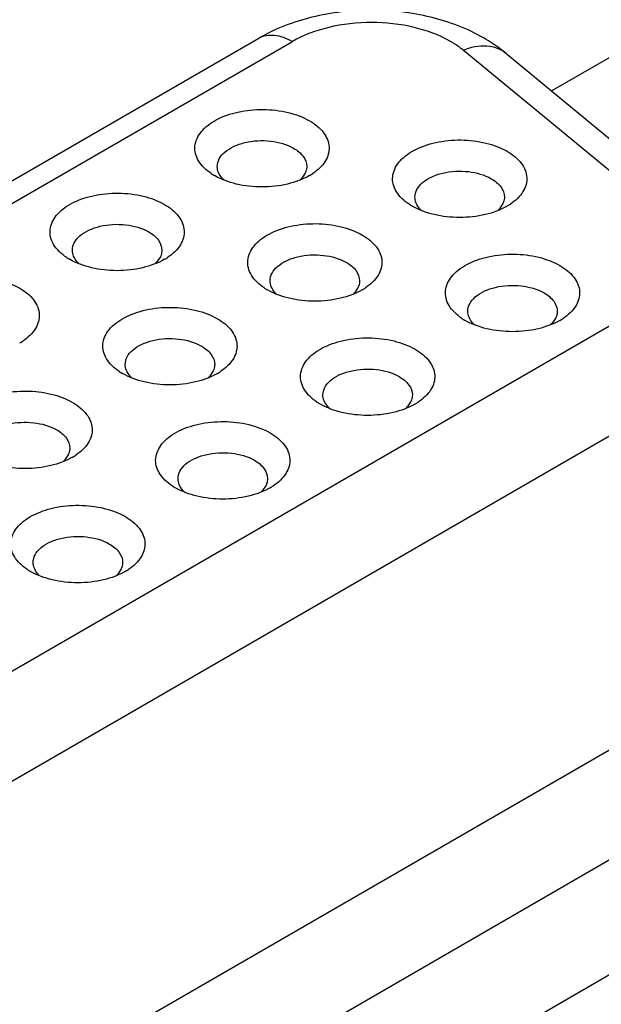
# Model space of a CAD drawing. Header units: inches. Extents: x 0 to 34, y 0 to 22.
# Tile 35 of 39: x 31.124 to 31.38, y 17.6 to 18.033. Entities that reach past the tile are written whole.
import ezdxf

# ---------------------------------------------------------------- set-up
doc = ezdxf.new("R2010")
doc.units = ezdxf.units.IN
doc.header["$LTSCALE"] = 1.87
doc.header["$MEASUREMENT"] = 0
doc.layers.get('0').update_dxf_attribs({"linetype": 'CONTINUOUS'})

msp = doc.modelspace()

# ---------------------------------------------------------------- linework, layer by layer
at = {"color": 7, "linetype": 'CONTINUOUS'}
for p, q in [((30.2703326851, 17.4714261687), (31.2291240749, 18.0250203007)), ((30.285097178, 17.4699633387), (31.2438885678, 18.0235574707)), ((31.408427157, 17.9460218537), (31.3189997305, 18.0197632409)), ((31.3579338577, 18.0018215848), (31.3893358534, 18.0199527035)), ((31.3377850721, 18.0184361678), (31.4272124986, 17.9446947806)), ((31.2495487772, 17.9656805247), (31.2480547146, 17.9634196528)), ((31.3365451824, 17.9522588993), (31.3350511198, 17.9499980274)), ((31.1857978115, 17.9288715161), (31.1843037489, 17.9266106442)), ((31.2727942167, 17.9154498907), (31.2713001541, 17.9131890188)), ((31.4029131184, 17.9096315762), (30.482409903, 17.3781445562)), ((31.3597906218, 17.9020282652), (31.3582965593, 17.8997673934)), ((31.209043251, 17.878640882), (31.2075491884, 17.8763800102)), ((30.5032890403, 17.3419808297), (31.4237922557, 17.8734678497)), ((31.2960396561, 17.8652192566), (31.2945455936, 17.8629583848)), ((31.1452922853, 17.8418318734), (31.1437982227, 17.8395710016)), ((31.2322886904, 17.828410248), (31.2307946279, 17.8261493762)), ((31.7387134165, 17.8182264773), (30.3178185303, 16.9978195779)), ((31.1685377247, 17.7916012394), (31.1670436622, 17.7893403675)), ((31.4237922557, 17.7352465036), (30.5032890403, 17.2037594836)), ((30.5241681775, 17.1675957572), (31.4446713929, 17.6990827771))]:
    msp.add_line(p, q, dxfattribs=at)
for centre, radius, start, end in [((31.2227019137, 17.9872154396), 0.0261527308, 236.3580844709, 240.0266359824), ((31.2216240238, 17.9710679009), 0.0115450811, 221.4883775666, 225.4385113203), ((31.2393825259, 17.971083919), 0.0115735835, 314.3362090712, 318.5305454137), ((31.2382774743, 17.9873069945), 0.0262572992, 299.9646472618, 303.626879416), ((31.3096983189, 17.9737938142), 0.0261527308, 236.3580844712, 240.0266359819), ((31.308620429, 17.9576462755), 0.0115450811, 221.4883775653, 225.4385113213), ((31.3263789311, 17.9576622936), 0.0115735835, 314.3362090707, 318.5305454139), ((31.3252738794, 17.9738853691), 0.0262572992, 299.9646472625, 303.6268794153), ((31.158950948, 17.9504064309), 0.0261527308, 236.3580844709, 240.0266359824), ((31.1745265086, 17.9504979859), 0.0262572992, 299.9646472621, 303.6268794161), ((31.1578730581, 17.9342588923), 0.0115450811, 221.4883775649, 225.4385113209), ((31.1756315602, 17.9342749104), 0.0115735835, 314.3362090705, 318.5305454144), ((31.2459473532, 17.9369848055), 0.0261527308, 236.3580844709, 240.0266359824), ((31.2615229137, 17.9370763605), 0.0262572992, 299.9646472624, 303.6268794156), ((31.2448694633, 17.9208372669), 0.0115450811, 221.4883775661, 225.4385113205), ((31.2626279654, 17.920853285), 0.0115735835, 314.3362090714, 318.5305454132), ((31.3329437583, 17.9235631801), 0.0261527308, 236.3580844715, 240.026635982), ((31.3485193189, 17.9236547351), 0.0262572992, 299.9646472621, 303.6268794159), ((31.3318658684, 17.9074156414), 0.0115450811, 221.4883775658, 225.4385113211), ((31.3496243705, 17.9074316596), 0.0115735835, 314.3362090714, 318.5305454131), ((31.1107755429, 17.9136889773), 0.0262572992, 299.9646472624, 303.6268794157), ((31.1821963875, 17.9001757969), 0.0261527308, 236.358084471, 240.0266359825), ((31.1811184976, 17.8840282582), 0.0115450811, 221.4883775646, 225.4385113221), ((31.1988769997, 17.8840442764), 0.0115735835, 314.3362090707, 318.5305454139), ((31.197771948, 17.9002673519), 0.0262572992, 299.9646472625, 303.6268794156), ((31.2691927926, 17.8867541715), 0.0261527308, 236.3580844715, 240.026635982), ((31.2681149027, 17.8706066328), 0.0115450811, 221.4883775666, 225.4385113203), ((31.2858734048, 17.870622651), 0.0115735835, 314.3362090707, 318.5305454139), ((31.2847683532, 17.8868457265), 0.0262572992, 299.964647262, 303.6268794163), ((31.1340209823, 17.8634583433), 0.0262572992, 299.9646472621, 303.6268794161), ((31.135126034, 17.8472352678), 0.0115735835, 314.3362090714, 318.5305454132), ((31.2054418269, 17.8499451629), 0.0261527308, 236.3580844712, 240.0266359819), ((31.2210173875, 17.8500367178), 0.0262572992, 299.9646472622, 303.6268794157), ((31.204363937, 17.8337976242), 0.0115450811, 221.488377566, 225.4385113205), ((31.2221224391, 17.8338136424), 0.0115735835, 314.3362090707, 318.5305454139), ((31.1416908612, 17.8131361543), 0.0261527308, 236.3580844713, 240.0266359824), ((31.1406129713, 17.7969886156), 0.0115450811, 221.4883775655, 225.4385113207), ((31.1583714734, 17.7970046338), 0.0115735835, 314.3362090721, 318.5305454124), ((31.1572664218, 17.8132277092), 0.0262572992, 299.9646472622, 303.6268794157)]:
    msp.add_arc(centre, radius, start, end, dxfattribs=at)
for points, knots in [([(31.3282501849, 18.0250203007), (31.3209949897, 18.0292093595), (31.3046820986, 18.0353658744), (31.2786860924, 18.038288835), (31.2526908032, 18.035365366), (31.2363787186, 18.029209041), (31.2291240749, 18.0250203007)], [0, 0, 0, 0, 0.2440772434, 0.5000112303, 0.7559413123, 1, 1, 1, 1]), ([(31.313485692, 18.0235574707), (31.3085453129, 18.0264099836), (31.2970564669, 18.0305725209), (31.2786871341, 18.0325668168), (31.2603177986, 18.0305725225), (31.2488289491, 18.0264099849), (31.2438885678, 18.0235574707)], [0, 0, 0, 0, 0.2372413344, 0.4999999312, 0.7627585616, 1, 1, 1, 1]), ([(31.2291247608, 18.0250191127), (31.2300986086, 18.0255813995), (31.2323355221, 18.0263960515), (31.2360542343, 18.0264892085), (31.2400154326, 18.0255302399), (31.2425936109, 18.0243051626), (31.2438885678, 18.0235574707)], [0, 0, 0, 0, 0.2177444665, 0.4508847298, 0.7104580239, 1, 1, 1, 1]), ([(31.3189997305, 18.0197632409), (31.3185841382, 18.0201059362), (31.316828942, 18.0214864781), (31.3149526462, 18.0227104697), (31.313485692, 18.0235574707)], [0, 0, 0, 0, 0.2412731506, 1, 1, 1, 1]), ([(31.3377850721, 18.0184361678), (31.3370450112, 18.0190464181), (31.3340085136, 18.021438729), (31.3307666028, 18.0235673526), (31.3282501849, 18.0250203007)], [0, 0, 0, 0, 0.2481819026, 1, 1, 1, 1]), ([(31.3189997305, 18.0197632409), (31.3222664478, 18.0210839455), (31.3274649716, 18.0222238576), (31.3339653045, 18.0209065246), (31.3366486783, 18.019371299), (31.3377847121, 18.0184357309)], [0, 0, 0, 0, 0.5380289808, 0.7752833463, 1, 1, 1, 1]), ([(31.2082132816, 17.9654428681), (31.2060033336, 17.9669151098), (31.2030593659, 17.9695962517), (31.2011064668, 17.9741576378), (31.2007415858, 17.9787619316), (31.2029400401, 17.9833124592), (31.2066733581, 17.9868415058), (31.2119403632, 17.9902174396), (31.2201935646, 17.9930092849), (31.2310245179, 17.9940572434), (31.2417861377, 17.9928042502), (31.2485007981, 17.9903418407), (31.2513943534, 17.9886711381)], [0, 0, 0, 0, 0.1099064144, 0.1573365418, 0.2024850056, 0.2973384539, 0.3528382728, 0.4146163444, 0.5547404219, 0.7085750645, 0.8617087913, 1, 1, 1, 1]), ([(31.2513943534, 17.9886711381), (31.2537398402, 17.9873168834), (31.2569090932, 17.9848483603), (31.2594401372, 17.980525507), (31.2602029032, 17.977244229), (31.2598565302, 17.973927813), (31.2578639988, 17.9694978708), (31.2549823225, 17.9668845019), (31.2528183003, 17.9654435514)], [0, 0, 0, 0, 0.2779352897, 0.3972266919, 0.5081758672, 0.617728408, 0.7331997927, 1, 1, 1, 1]), ([(31.2108308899, 17.9685796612), (31.2108308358, 17.9697151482), (31.2115159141, 17.9721722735), (31.2141940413, 17.9752175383), (31.2181467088, 17.9776273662), (31.2249057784, 17.9798791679), (31.2341101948, 17.9803455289), (31.2413896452, 17.978374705), (31.244434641, 17.9766165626)], [0, 0, 0, 0, 0.0871515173, 0.1868675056, 0.3045454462, 0.4386854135, 0.7301292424, 1, 1, 1, 1]), ([(31.2952096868, 17.9520212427), (31.2929997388, 17.9534934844), (31.2900557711, 17.9561746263), (31.288102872, 17.9607360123), (31.2877379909, 17.9653403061), (31.2899364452, 17.9698908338), (31.2936697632, 17.9734198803), (31.2989367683, 17.9767958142), (31.3071899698, 17.9795876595), (31.3180209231, 17.980635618), (31.3287825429, 17.9793826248), (31.3354972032, 17.9769202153), (31.3383907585, 17.9752495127)], [0, 0, 0, 0, 0.1099064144, 0.1573365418, 0.2024850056, 0.2973384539, 0.3528382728, 0.4146163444, 0.5547404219, 0.7085750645, 0.8617087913, 1, 1, 1, 1]), ([(31.244434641, 17.9766165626), (31.2460628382, 17.975676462), (31.2488605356, 17.9735348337), (31.2501994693, 17.9701128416), (31.2501995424, 17.9685796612)], [0, 0, 0, 0, 0.5508204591, 1, 1, 1, 1]), ([(31.3383907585, 17.9752495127), (31.3407362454, 17.973895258), (31.3439054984, 17.9714267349), (31.3464365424, 17.9671038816), (31.3471993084, 17.9638226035), (31.3468529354, 17.9605061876), (31.3448604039, 17.9560762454), (31.3419787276, 17.9534628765), (31.3398147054, 17.952021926)], [0, 0, 0, 0, 0.2779352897, 0.3972266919, 0.5081758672, 0.617728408, 0.7331997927, 1, 1, 1, 1]), ([(31.2129757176, 17.9634196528), (31.2123192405, 17.9641629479), (31.211241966, 17.9657679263), (31.2108309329, 17.9676770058), (31.2108308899, 17.9685796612)], [0, 0, 0, 0, 0.5235001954, 1, 1, 1, 1]), ([(31.2501995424, 17.9685796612), (31.2501995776, 17.9678411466), (31.25002557, 17.9668371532), (31.2496553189, 17.9659135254), (31.2495487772, 17.9656805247)], [0, 0, 0, 0, 0.7424357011, 1, 1, 1, 1]), ([(31.2978272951, 17.9551580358), (31.2978272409, 17.9562935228), (31.2985123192, 17.9587506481), (31.3011904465, 17.9617959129), (31.305143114, 17.9642057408), (31.3119021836, 17.9664575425), (31.3211066, 17.9669239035), (31.3283860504, 17.9649530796), (31.3314310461, 17.9631949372)], [0, 0, 0, 0, 0.0871515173, 0.1868675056, 0.3045454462, 0.4386854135, 0.7301292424, 1, 1, 1, 1]), ([(31.2513920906, 17.96455941), (31.2484282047, 17.9628485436), (31.2415355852, 17.9603514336), (31.2305150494, 17.9591559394), (31.219493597, 17.9603509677), (31.2126004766, 17.9628488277), (31.2096360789, 17.9645604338)], [0, 0, 0, 0, 0.2372133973, 0.4999788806, 0.7627302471, 1, 1, 1, 1]), ([(31.3314310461, 17.9631949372), (31.3330592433, 17.9622548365), (31.3358569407, 17.9601132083), (31.3371958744, 17.9566912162), (31.3371959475, 17.9551580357)], [0, 0, 0, 0, 0.5508204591, 1, 1, 1, 1]), ([(31.1444623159, 17.9286338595), (31.1422523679, 17.9301061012), (31.1393084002, 17.9327872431), (31.1373555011, 17.9373486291), (31.1369906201, 17.9419529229), (31.1391890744, 17.9465034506), (31.1429223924, 17.9500324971), (31.1481893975, 17.9534084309), (31.1564425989, 17.9562002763), (31.1672735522, 17.9572482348), (31.178035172, 17.9559952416), (31.1847498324, 17.9535328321), (31.1876433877, 17.9518621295)], [0, 0, 0, 0, 0.1099064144, 0.1573365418, 0.2024850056, 0.2973384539, 0.3528382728, 0.4146163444, 0.5547404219, 0.7085750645, 0.8617087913, 1, 1, 1, 1]), ([(31.2999721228, 17.9499980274), (31.2993156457, 17.9507413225), (31.2982383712, 17.9523463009), (31.2978273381, 17.9542553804), (31.2978272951, 17.9551580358)], [0, 0, 0, 0, 0.5235001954, 1, 1, 1, 1]), ([(31.3371959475, 17.9551580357), (31.3371959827, 17.9544195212), (31.3370219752, 17.9534155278), (31.3366517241, 17.9524919), (31.3365451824, 17.9522588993)], [0, 0, 0, 0, 0.7424357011, 1, 1, 1, 1]), ([(31.1876433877, 17.9518621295), (31.1899888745, 17.9505078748), (31.1931581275, 17.9480393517), (31.1956891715, 17.9437164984), (31.1964519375, 17.9404352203), (31.1961055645, 17.9371188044), (31.1941130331, 17.9326888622), (31.1912313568, 17.9300754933), (31.1890673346, 17.9286345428)], [0, 0, 0, 0, 0.2779352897, 0.3972266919, 0.5081758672, 0.617728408, 0.7331997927, 1, 1, 1, 1]), ([(31.3383884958, 17.9511377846), (31.3354246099, 17.9494269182), (31.3285319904, 17.9469298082), (31.3175114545, 17.945734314), (31.3064900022, 17.9469293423), (31.2995968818, 17.9494272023), (31.2966324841, 17.9511388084)], [0, 0, 0, 0, 0.2372133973, 0.4999788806, 0.7627302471, 1, 1, 1, 1]), ([(31.1470799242, 17.9317706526), (31.1470798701, 17.9329061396), (31.1477649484, 17.9353632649), (31.1504430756, 17.9384085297), (31.1543957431, 17.9408183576), (31.1611548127, 17.9430701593), (31.1703592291, 17.9435365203), (31.1776386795, 17.9415656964), (31.1806836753, 17.939807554)], [0, 0, 0, 0, 0.0871515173, 0.1868675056, 0.3045454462, 0.4386854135, 0.7301292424, 1, 1, 1, 1]), ([(31.2314587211, 17.9152122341), (31.2292487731, 17.9166844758), (31.2263048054, 17.9193656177), (31.2243519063, 17.9239270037), (31.2239870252, 17.9285312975), (31.2261854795, 17.9330818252), (31.2299187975, 17.9366108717), (31.2351858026, 17.9399868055), (31.2434390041, 17.9427786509), (31.2542699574, 17.9438266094), (31.2650315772, 17.9425736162), (31.2717462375, 17.9401112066), (31.2746397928, 17.9384405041)], [0, 0, 0, 0, 0.1099064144, 0.1573365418, 0.2024850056, 0.2973384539, 0.3528382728, 0.4146163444, 0.5547404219, 0.7085750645, 0.8617087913, 1, 1, 1, 1]), ([(31.1806836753, 17.939807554), (31.1823118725, 17.9388674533), (31.1851095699, 17.9367258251), (31.1864485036, 17.933303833), (31.1864485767, 17.9317706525)], [0, 0, 0, 0, 0.5508204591, 1, 1, 1, 1]), ([(31.2746397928, 17.9384405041), (31.2769852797, 17.9370862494), (31.2801545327, 17.9346177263), (31.2826855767, 17.930294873), (31.2834483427, 17.9270135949), (31.2831019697, 17.923697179), (31.2811094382, 17.9192672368), (31.2782277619, 17.9166538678), (31.2760637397, 17.9152129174)], [0, 0, 0, 0, 0.2779352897, 0.3972266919, 0.5081758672, 0.617728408, 0.7331997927, 1, 1, 1, 1]), ([(31.1876411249, 17.9277504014), (31.184677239, 17.926039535), (31.1777846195, 17.923542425), (31.1667640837, 17.9223469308), (31.1557426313, 17.9235419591), (31.1488495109, 17.9260398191), (31.1458851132, 17.9277514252)], [0, 0, 0, 0, 0.2372133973, 0.4999788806, 0.7627302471, 1, 1, 1, 1]), ([(31.1492247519, 17.9266106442), (31.1485682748, 17.9273539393), (31.1474910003, 17.9289589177), (31.1470799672, 17.9308679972), (31.1470799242, 17.9317706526)], [0, 0, 0, 0, 0.5235001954, 1, 1, 1, 1]), ([(31.1864485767, 17.9317706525), (31.1864486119, 17.931032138), (31.1862746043, 17.9300281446), (31.1859043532, 17.9291045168), (31.1857978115, 17.9288715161)], [0, 0, 0, 0, 0.7424357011, 1, 1, 1, 1]), ([(31.2340763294, 17.9183490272), (31.2340762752, 17.9194845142), (31.2347613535, 17.9219416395), (31.2374394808, 17.9249869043), (31.2413921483, 17.9273967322), (31.2481512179, 17.9296485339), (31.2573556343, 17.9301148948), (31.2646350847, 17.928144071), (31.2676800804, 17.9263859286)], [0, 0, 0, 0, 0.0871515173, 0.1868675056, 0.3045454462, 0.4386854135, 0.7301292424, 1, 1, 1, 1]), ([(31.3184551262, 17.9017906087), (31.3162451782, 17.9032628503), (31.3133012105, 17.9059439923), (31.3113483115, 17.9105053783), (31.3109834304, 17.9151096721), (31.3131818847, 17.9196601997), (31.3169152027, 17.9231892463), (31.3221822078, 17.9265651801), (31.3304354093, 17.9293570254), (31.3412663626, 17.930404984), (31.3520279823, 17.9291519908), (31.3587426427, 17.9266895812), (31.361636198, 17.9250188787)], [0, 0, 0, 0, 0.1099064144, 0.1573365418, 0.2024850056, 0.2973384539, 0.3528382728, 0.4146163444, 0.5547404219, 0.7085750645, 0.8617087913, 1, 1, 1, 1]), ([(31.2676800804, 17.9263859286), (31.2693082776, 17.9254458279), (31.272105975, 17.9233041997), (31.2734449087, 17.9198822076), (31.2734449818, 17.9183490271)], [0, 0, 0, 0, 0.5508204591, 1, 1, 1, 1]), ([(31.361636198, 17.9250188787), (31.3639816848, 17.923664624), (31.3671509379, 17.9211961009), (31.3696819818, 17.9168732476), (31.3704447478, 17.9135919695), (31.3700983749, 17.9102755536), (31.3681058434, 17.9058456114), (31.3652241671, 17.9032322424), (31.3630601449, 17.901791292)], [0, 0, 0, 0, 0.2779352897, 0.3972266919, 0.5081758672, 0.617728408, 0.7331997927, 1, 1, 1, 1]), ([(31.0807113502, 17.8918248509), (31.0785014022, 17.8932970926), (31.0755574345, 17.8959782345), (31.0736045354, 17.9005396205), (31.0732396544, 17.9051439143), (31.0754381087, 17.909694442), (31.0791714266, 17.9132234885), (31.0844384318, 17.9165994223), (31.0926916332, 17.9193912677), (31.1035225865, 17.9204392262), (31.1142842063, 17.919186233), (31.1209988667, 17.9167238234), (31.123892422, 17.9150531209)], [0, 0, 0, 0, 0.1099064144, 0.1573365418, 0.2024850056, 0.2973384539, 0.3528382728, 0.4146163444, 0.5547404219, 0.7085750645, 0.8617087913, 1, 1, 1, 1]), ([(31.123892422, 17.9150531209), (31.1262379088, 17.9136988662), (31.1294071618, 17.9112303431), (31.1319382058, 17.9069074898), (31.1327009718, 17.9036262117), (31.1323545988, 17.9003097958), (31.1303620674, 17.8958798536), (31.1274803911, 17.8932664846), (31.1253163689, 17.8918255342)], [0, 0, 0, 0, 0.2779352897, 0.3972266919, 0.5081758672, 0.617728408, 0.7331997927, 1, 1, 1, 1]), ([(31.2362211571, 17.9131890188), (31.23556468, 17.9139323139), (31.2344874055, 17.9155372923), (31.2340763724, 17.9174463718), (31.2340763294, 17.9183490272)], [0, 0, 0, 0, 0.5235001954, 1, 1, 1, 1]), ([(31.2734449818, 17.9183490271), (31.273445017, 17.9176105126), (31.2732710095, 17.9166065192), (31.2729007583, 17.9156828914), (31.2727942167, 17.9154498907)], [0, 0, 0, 0, 0.7424357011, 1, 1, 1, 1]), ([(31.3210727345, 17.9049274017), (31.3210726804, 17.9060628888), (31.3217577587, 17.9085200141), (31.3244358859, 17.9115652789), (31.3283885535, 17.9139751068), (31.335147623, 17.9162269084), (31.3443520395, 17.9166932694), (31.3516314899, 17.9147224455), (31.3546764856, 17.9129643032)], [0, 0, 0, 0, 0.0871515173, 0.1868675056, 0.3045454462, 0.4386854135, 0.7301292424, 1, 1, 1, 1]), ([(31.2746375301, 17.914328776), (31.2716736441, 17.9126179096), (31.2647810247, 17.9101207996), (31.2537604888, 17.9089253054), (31.2427390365, 17.9101203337), (31.2358459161, 17.9126181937), (31.2328815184, 17.9143297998)], [0, 0, 0, 0, 0.2372133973, 0.4999788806, 0.7627302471, 1, 1, 1, 1]), ([(31.3546764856, 17.9129643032), (31.3563046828, 17.9120242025), (31.3591023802, 17.9098825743), (31.3604413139, 17.9064605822), (31.360441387, 17.9049274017)], [0, 0, 0, 0, 0.5508204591, 1, 1, 1, 1]), ([(31.1677077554, 17.8784032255), (31.1654978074, 17.8798754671), (31.1625538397, 17.8825566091), (31.1606009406, 17.8871179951), (31.1602360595, 17.8917222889), (31.1624345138, 17.8962728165), (31.1661678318, 17.8998018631), (31.1714348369, 17.9031777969), (31.1796880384, 17.9059696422), (31.1905189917, 17.9070176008), (31.2012806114, 17.9057646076), (31.2079952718, 17.903302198), (31.2108888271, 17.9016314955)], [0, 0, 0, 0, 0.1099064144, 0.1573365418, 0.2024850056, 0.2973384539, 0.3528382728, 0.4146163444, 0.5547404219, 0.7085750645, 0.8617087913, 1, 1, 1, 1]), ([(31.3232175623, 17.8997673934), (31.3225610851, 17.9005106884), (31.3214838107, 17.9021156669), (31.3210727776, 17.9040247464), (31.3210727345, 17.9049274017)], [0, 0, 0, 0, 0.5235001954, 1, 1, 1, 1]), ([(31.360441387, 17.9049274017), (31.3604414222, 17.9041888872), (31.3602674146, 17.9031848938), (31.3598971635, 17.902261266), (31.3597906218, 17.9020282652)], [0, 0, 0, 0, 0.7424357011, 1, 1, 1, 1]), ([(31.2108888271, 17.9016314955), (31.213234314, 17.9002772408), (31.216403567, 17.8978087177), (31.218934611, 17.8934858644), (31.219697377, 17.8902045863), (31.219351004, 17.8868881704), (31.2173584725, 17.8824582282), (31.2144767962, 17.8798448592), (31.212312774, 17.8784039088)], [0, 0, 0, 0, 0.2779352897, 0.3972266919, 0.5081758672, 0.617728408, 0.7331997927, 1, 1, 1, 1]), ([(31.3616339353, 17.9009071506), (31.3586700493, 17.8991962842), (31.3517774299, 17.8966991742), (31.340756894, 17.89550368), (31.3297354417, 17.8966987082), (31.3228423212, 17.8991965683), (31.3198779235, 17.9009081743)], [0, 0, 0, 0, 0.2372133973, 0.4999788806, 0.7627302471, 1, 1, 1, 1]), ([(31.1703253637, 17.8815400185), (31.1703253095, 17.8826755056), (31.1710103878, 17.8851326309), (31.1736885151, 17.8881778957), (31.1776411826, 17.8905877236), (31.1844002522, 17.8928395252), (31.1936046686, 17.8933058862), (31.200884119, 17.8913350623), (31.2039291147, 17.88957692)], [0, 0, 0, 0, 0.0871515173, 0.1868675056, 0.3045454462, 0.4386854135, 0.7301292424, 1, 1, 1, 1]), ([(31.2547041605, 17.8649816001), (31.2524942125, 17.8664538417), (31.2495502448, 17.8691349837), (31.2475973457, 17.8736963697), (31.2472324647, 17.8783006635), (31.249430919, 17.8828511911), (31.253164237, 17.8863802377), (31.2584312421, 17.8897561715), (31.2666844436, 17.8925480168), (31.2775153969, 17.8935959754), (31.2882770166, 17.8923429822), (31.294991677, 17.8898805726), (31.2978852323, 17.8882098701)], [0, 0, 0, 0, 0.1099064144, 0.1573365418, 0.2024850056, 0.2973384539, 0.3528382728, 0.4146163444, 0.5547404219, 0.7085750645, 0.8617087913, 1, 1, 1, 1]), ([(31.2039291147, 17.88957692), (31.2055573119, 17.8886368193), (31.2083550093, 17.8864951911), (31.209693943, 17.883073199), (31.2096940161, 17.8815400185)], [0, 0, 0, 0, 0.5508204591, 1, 1, 1, 1]), ([(31.2978852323, 17.8882098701), (31.3002307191, 17.8868556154), (31.3033999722, 17.8843870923), (31.3059310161, 17.8800642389), (31.3066937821, 17.8767829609), (31.3063474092, 17.8734665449), (31.3043548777, 17.8690366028), (31.3014732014, 17.8664232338), (31.2993091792, 17.8649822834)], [0, 0, 0, 0, 0.2779352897, 0.3972266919, 0.5081758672, 0.617728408, 0.7331997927, 1, 1, 1, 1]), ([(31.1724701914, 17.8763800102), (31.1718137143, 17.8771233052), (31.1707364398, 17.8787282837), (31.1703254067, 17.8806373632), (31.1703253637, 17.8815400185)], [0, 0, 0, 0, 0.5235001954, 1, 1, 1, 1]), ([(31.2096940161, 17.8815400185), (31.2096940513, 17.880801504), (31.2095200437, 17.8797975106), (31.2091497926, 17.8788738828), (31.209043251, 17.878640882)], [0, 0, 0, 0, 0.7424357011, 1, 1, 1, 1]), ([(31.2108865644, 17.8775197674), (31.2079226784, 17.875808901), (31.201030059, 17.873311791), (31.1900095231, 17.8721162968), (31.1789880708, 17.873311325), (31.1720949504, 17.8758091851), (31.1691305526, 17.8775207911)], [0, 0, 0, 0, 0.2372133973, 0.4999788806, 0.7627302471, 1, 1, 1, 1]), ([(31.2573217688, 17.8681183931), (31.2573217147, 17.8692538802), (31.258006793, 17.8717110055), (31.2606849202, 17.8747562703), (31.2646375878, 17.8771660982), (31.2713966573, 17.8794178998), (31.2806010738, 17.8798842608), (31.2878805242, 17.8779134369), (31.2909255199, 17.8761552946)], [0, 0, 0, 0, 0.0871515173, 0.1868675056, 0.3045454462, 0.4386854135, 0.7301292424, 1, 1, 1, 1]), ([(31.2909255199, 17.8761552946), (31.2925537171, 17.8752151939), (31.2953514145, 17.8730735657), (31.2966903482, 17.8696515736), (31.2966904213, 17.8681183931)], [0, 0, 0, 0, 0.5508204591, 1, 1, 1, 1]), ([(31.1039567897, 17.8415942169), (31.1017468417, 17.8430664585), (31.098802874, 17.8457476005), (31.0968499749, 17.8503089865), (31.0964850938, 17.8549132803), (31.0986835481, 17.8594638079), (31.1024168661, 17.8629928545), (31.1076838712, 17.8663687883), (31.1159370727, 17.8691606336), (31.126768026, 17.8702085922), (31.1375296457, 17.868955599), (31.1442443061, 17.8664931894), (31.1471378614, 17.8648224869)], [0, 0, 0, 0, 0.1099064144, 0.1573365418, 0.2024850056, 0.2973384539, 0.3528382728, 0.4146163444, 0.5547404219, 0.7085750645, 0.8617087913, 1, 1, 1, 1]), ([(31.2594665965, 17.8629583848), (31.2588101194, 17.8637016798), (31.257732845, 17.8653066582), (31.2573218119, 17.8672157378), (31.2573217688, 17.8681183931)], [0, 0, 0, 0, 0.5235001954, 1, 1, 1, 1]), ([(31.2966904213, 17.8681183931), (31.2966904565, 17.8673798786), (31.2965164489, 17.8663758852), (31.2961461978, 17.8654522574), (31.2960396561, 17.8652192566)], [0, 0, 0, 0, 0.7424357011, 1, 1, 1, 1]), ([(31.1471378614, 17.8648224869), (31.1494833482, 17.8634682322), (31.1526526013, 17.8609997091), (31.1551836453, 17.8566768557), (31.1559464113, 17.8533955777), (31.1556000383, 17.8500791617), (31.1536075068, 17.8456492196), (31.1507258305, 17.8430358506), (31.1485618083, 17.8415949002)], [0, 0, 0, 0, 0.2779352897, 0.3972266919, 0.5081758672, 0.617728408, 0.7331997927, 1, 1, 1, 1]), ([(31.2978829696, 17.864098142), (31.2949190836, 17.8623872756), (31.2880264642, 17.8598901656), (31.2770059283, 17.8586946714), (31.265984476, 17.8598896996), (31.2590913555, 17.8623875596), (31.2561269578, 17.8640991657)], [0, 0, 0, 0, 0.2372133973, 0.4999788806, 0.7627302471, 1, 1, 1, 1]), ([(31.106574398, 17.8447310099), (31.1065743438, 17.845866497), (31.1072594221, 17.8483236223), (31.1099375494, 17.8513688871), (31.1138902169, 17.853778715), (31.1206492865, 17.8560305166), (31.1298537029, 17.8564968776), (31.1371331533, 17.8545260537), (31.140178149, 17.8527679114)], [0, 0, 0, 0, 0.0871515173, 0.1868675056, 0.3045454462, 0.4386854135, 0.7301292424, 1, 1, 1, 1]), ([(31.1909531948, 17.8281725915), (31.1887432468, 17.8296448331), (31.1857992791, 17.8323259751), (31.18384638, 17.8368873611), (31.183481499, 17.8414916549), (31.1856799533, 17.8460421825), (31.1894132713, 17.8495712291), (31.1946802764, 17.8529471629), (31.2029334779, 17.8557390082), (31.2137644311, 17.8567869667), (31.2245260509, 17.8555339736), (31.2312407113, 17.853071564), (31.2341342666, 17.8514008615)], [0, 0, 0, 0, 0.1099064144, 0.1573365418, 0.2024850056, 0.2973384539, 0.3528382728, 0.4146163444, 0.5547404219, 0.7085750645, 0.8617087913, 1, 1, 1, 1]), ([(31.140178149, 17.8527679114), (31.1418063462, 17.8518278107), (31.1446040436, 17.8496861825), (31.1459429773, 17.8462641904), (31.1459430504, 17.8447310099)], [0, 0, 0, 0, 0.5508204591, 1, 1, 1, 1]), ([(31.2341342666, 17.8514008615), (31.2364797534, 17.8500466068), (31.2396490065, 17.8475780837), (31.2421800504, 17.8432552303), (31.2429428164, 17.8399739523), (31.2425964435, 17.8366575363), (31.240603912, 17.8322275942), (31.2377222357, 17.8296142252), (31.2355582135, 17.8281732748)], [0, 0, 0, 0, 0.2779352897, 0.3972266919, 0.5081758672, 0.617728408, 0.7331997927, 1, 1, 1, 1]), ([(31.1459430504, 17.8447310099), (31.1459430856, 17.8439924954), (31.145769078, 17.842988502), (31.1453988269, 17.8420648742), (31.1452922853, 17.8418318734)], [0, 0, 0, 0, 0.7424357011, 1, 1, 1, 1]), ([(31.1935708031, 17.8313093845), (31.193570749, 17.8324448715), (31.1942558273, 17.8349019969), (31.1969339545, 17.8379472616), (31.200886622, 17.8403570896), (31.2076456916, 17.8426088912), (31.2168501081, 17.8430752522), (31.2241295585, 17.8411044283), (31.2271745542, 17.839346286)], [0, 0, 0, 0, 0.0871515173, 0.1868675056, 0.3045454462, 0.4386854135, 0.7301292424, 1, 1, 1, 1]), ([(31.1471355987, 17.8407107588), (31.1441717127, 17.8389998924), (31.1372790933, 17.8365027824), (31.1262585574, 17.8353072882), (31.1152371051, 17.8365023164), (31.1083439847, 17.8390001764), (31.1053795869, 17.8407117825)], [0, 0, 0, 0, 0.2372133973, 0.4999788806, 0.7627302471, 1, 1, 1, 1]), ([(31.2271745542, 17.839346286), (31.2288027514, 17.8384061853), (31.2316004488, 17.8362645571), (31.2329393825, 17.832842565), (31.2329394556, 17.8313093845)], [0, 0, 0, 0, 0.5508204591, 1, 1, 1, 1]), ([(31.1957156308, 17.8261493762), (31.1950591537, 17.8268926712), (31.1939818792, 17.8284976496), (31.1935708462, 17.8304067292), (31.1935708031, 17.8313093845)], [0, 0, 0, 0, 0.5235001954, 1, 1, 1, 1]), ([(31.2329394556, 17.8313093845), (31.2329394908, 17.83057087), (31.2327654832, 17.8295668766), (31.2323952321, 17.8286432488), (31.2322886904, 17.828410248)], [0, 0, 0, 0, 0.7424357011, 1, 1, 1, 1]), ([(31.2341320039, 17.8272891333), (31.2311681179, 17.8255782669), (31.2242754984, 17.823081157), (31.2132549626, 17.8218856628), (31.2022335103, 17.823080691), (31.1953403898, 17.825578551), (31.1923759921, 17.8272901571)], [0, 0, 0, 0, 0.2372133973, 0.4999788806, 0.7627302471, 1, 1, 1, 1]), ([(31.1272022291, 17.7913635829), (31.1249922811, 17.7928358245), (31.1220483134, 17.7955169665), (31.1200954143, 17.8000783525), (31.1197305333, 17.8046826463), (31.1219289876, 17.8092331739), (31.1256623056, 17.8127622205), (31.1309293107, 17.8161381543), (31.1391825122, 17.8189299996), (31.1500134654, 17.8199779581), (31.1607750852, 17.818724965), (31.1674897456, 17.8162625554), (31.1703833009, 17.8145918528)], [0, 0, 0, 0, 0.1099064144, 0.1573365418, 0.2024850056, 0.2973384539, 0.3528382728, 0.4146163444, 0.5547404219, 0.7085750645, 0.8617087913, 1, 1, 1, 1]), ([(31.1703833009, 17.8145918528), (31.1727287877, 17.8132375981), (31.1758980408, 17.8107690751), (31.1784290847, 17.8064462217), (31.1791918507, 17.8031649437), (31.1788454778, 17.7998485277), (31.1768529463, 17.7954185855), (31.17397127, 17.7928052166), (31.1718072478, 17.7913642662)], [0, 0, 0, 0, 0.2779352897, 0.3972266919, 0.5081758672, 0.617728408, 0.7331997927, 1, 1, 1, 1]), ([(31.1298198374, 17.7945003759), (31.1298197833, 17.7956358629), (31.1305048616, 17.7980929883), (31.1331829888, 17.801138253), (31.1371356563, 17.803548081), (31.1438947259, 17.8057998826), (31.1530991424, 17.8062662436), (31.1603785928, 17.8042954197), (31.1634235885, 17.8025372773)], [0, 0, 0, 0, 0.0871515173, 0.1868675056, 0.3045454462, 0.4386854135, 0.7301292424, 1, 1, 1, 1]), ([(31.1634235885, 17.8025372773), (31.1650517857, 17.8015971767), (31.1678494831, 17.7994555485), (31.1691884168, 17.7960335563), (31.1691884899, 17.7945003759)], [0, 0, 0, 0, 0.5508204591, 1, 1, 1, 1]), ([(31.1319646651, 17.7893403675), (31.131308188, 17.7900836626), (31.1302309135, 17.791688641), (31.1298198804, 17.7935977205), (31.1298198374, 17.7945003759)], [0, 0, 0, 0, 0.5235001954, 1, 1, 1, 1]), ([(31.1691884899, 17.7945003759), (31.1691885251, 17.7937618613), (31.1690145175, 17.792757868), (31.1686442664, 17.7918342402), (31.1685377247, 17.7916012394)], [0, 0, 0, 0, 0.7424357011, 1, 1, 1, 1]), ([(31.1703810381, 17.7904801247), (31.1674171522, 17.7887692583), (31.1605245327, 17.7862721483), (31.1495039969, 17.7850766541), (31.1384825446, 17.7862716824), (31.1315894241, 17.7887695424), (31.1286250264, 17.7904811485)], [0, 0, 0, 0, 0.2372133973, 0.4999788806, 0.7627302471, 1, 1, 1, 1])]:
    msp.add_open_spline(points, degree=3, knots=knots, dxfattribs=at)

doc.saveas('drawing.dxf')
